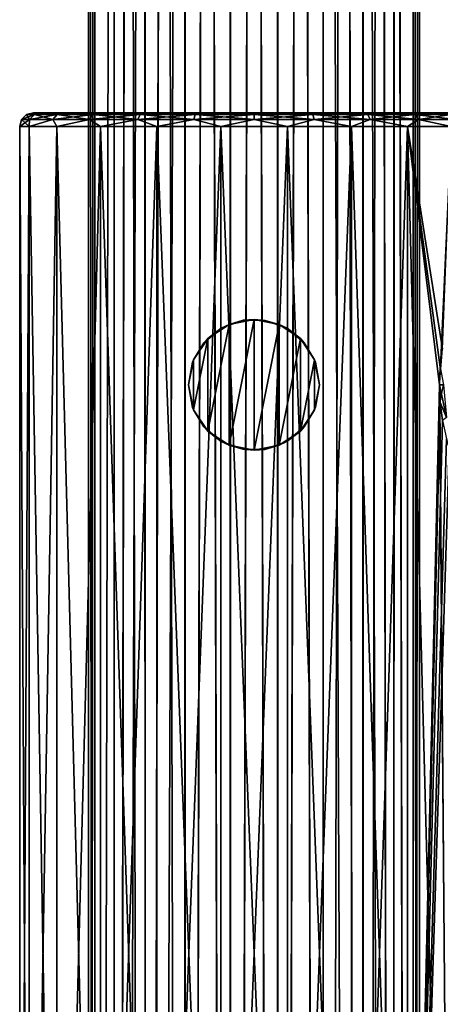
# Model space of a CAD drawing. Header units: millimetres. Extents: x -150 to 150, y -85 to 1149.
# Tile 37 of 256: x -17 to 14, y 376 to 448. Entities that reach past the tile are written whole.
import ezdxf

# ---------------------------------------------------------------- set-up
doc = ezdxf.new("R2010")
doc.units = ezdxf.units.MM
doc.header["$LTSCALE"] = 21.359881
for name, color, linetype in [('3', 7, 'CONTINUOUS'), ('36', 7, 'CONTINUOUS'), ('37', 7, 'CONTINUOUS'), ('38', 7, 'CONTINUOUS'), ('39', 7, 'CONTINUOUS'), ('4', 7, 'CONTINUOUS'), ('43', 7, 'CONTINUOUS'), ('44', 7, 'CONTINUOUS'), ('45', 7, 'CONTINUOUS'), ('46', 7, 'CONTINUOUS'), ('47', 7, 'CONTINUOUS'), ('50', 7, 'CONTINUOUS'), ('51', 7, 'CONTINUOUS'), ('52', 7, 'CONTINUOUS')]:
    doc.layers.add(name, color=color, linetype=linetype)

msp = doc.modelspace()

# ---------------------------------------------------------------- linework, layer by layer
at = {"layer": '3', "color": 7, "linetype": 'CONTINUOUS', "true_color": 0xaaaaaa}
for points in [[(-12, 648.5), (-11.548, 648.499, -3.263), (-12, -11), (-12, 648.5)], [(-12, -11), (-11.548, 648.499, -3.263), (-11.514, -11, -3.381), (-12, -11)], [(-11.548, 648.499, -3.263), (-10.166, 648.5, -6.376), (-11.514, -11, -3.381), (-11.548, 648.499, -3.263)], [(-11.514, -11, -3.381), (-10.166, 648.5, -6.376), (-10.095, -11, -6.488), (-11.514, -11, -3.381)], [(-10.166, 648.5, -6.376), (-9.14, 648.5, -7.775), (-10.095, -11, -6.488), (-10.166, 648.5, -6.376)], [(-9.14, 648.5, -7.775), (-7.92, 648.5, -9.015), (-10.095, -11, -6.488), (-9.14, 648.5, -7.775)], [(-10.095, -11, -6.488), (-7.92, 648.5, -9.015), (-7.858, -11, -9.069), (-10.095, -11, -6.488)], [(-7.92, 648.5, -9.015), (-6.533, 648.5, -10.066), (-7.858, -11, -9.069), (-7.92, 648.5, -9.015)], [(-6.533, 648.5, -10.066), (-5.013, 648.5, -10.903), (-7.858, -11, -9.069), (-6.533, 648.5, -10.066)], [(-7.858, -11, -9.069), (-5.013, 648.5, -10.903), (-4.985, -11, -10.916), (-7.858, -11, -9.069)], [(-5.013, 648.5, -10.903), (-3.394, 648.5, -11.51), (-4.985, -11, -10.916), (-5.013, 648.5, -10.903)], [(-4.985, -11, -10.916), (-3.394, 648.5, -11.51), (-1.708, -11, -11.878), (-4.985, -11, -10.916)], [(-3.394, 648.5, -11.51), (-1.706, 648.5, -11.878), (-1.708, -11, -11.878), (-3.394, 648.5, -11.51)], [(-1.706, 648.5, -11.878), (0.015, 648.5, -12), (-1.708, -11, -11.878), (-1.706, 648.5, -11.878)], [(-1.708, -11, -11.878), (0.015, 648.5, -12), (1.708, -11, -11.878), (-1.708, -11, -11.878)], [(0.015, 648.5, -12), (1.736, 648.5, -11.874), (1.708, -11, -11.878), (0.015, 648.5, -12)], [(1.736, 648.5, -11.874), (3.423, 648.5, -11.501), (1.708, -11, -11.878), (1.736, 648.5, -11.874)], [(1.708, -11, -11.878), (3.423, 648.5, -11.501), (4.985, -11, -10.916), (1.708, -11, -11.878)], [(3.423, 648.5, -11.501), (5.042, 648.5, -10.889), (4.985, -11, -10.916), (3.423, 648.5, -11.501)], [(5.042, 648.5, -10.889), (6.56, 648.5, -10.048), (4.985, -11, -10.916), (5.042, 648.5, -10.889)], [(4.985, -11, -10.916), (6.56, 648.5, -10.048), (7.858, -11, -9.069), (4.985, -11, -10.916)], [(6.56, 648.5, -10.048), (7.945, 648.5, -8.993), (7.858, -11, -9.069), (6.56, 648.5, -10.048)], [(7.945, 648.5, -8.993), (9.161, 648.5, -7.751), (7.858, -11, -9.069), (7.945, 648.5, -8.993)], [(7.858, -11, -9.069), (9.161, 648.5, -7.751), (10.095, -11, -6.488), (7.858, -11, -9.069)], [(9.161, 648.5, -7.751), (10.182, 648.5, -6.35), (10.095, -11, -6.488), (9.161, 648.5, -7.751)], [(10.095, -11, -6.488), (10.182, 648.5, -6.35), (11.514, -11, -3.381), (10.095, -11, -6.488)], [(10.182, 648.5, -6.35), (11.553, 648.499, -3.245), (11.514, -11, -3.381), (10.182, 648.5, -6.35)], [(11.553, 648.499, -3.245), (12, 648.5), (11.514, -11, -3.381), (11.553, 648.499, -3.245)], [(11.514, -11, -3.381), (12, 648.5), (12, -11), (11.514, -11, -3.381)]]:
    msp.add_3dface(points, dxfattribs=at)
at = {"layer": '36', "color": 7, "linetype": 'CONTINUOUS', "true_color": 0x323232}
for points in [[(-12.473, 441, 3.662), (13, 441), (-13, 441), (-12.473, 441, 3.662)], [(-13, 441), (13, 441), (12.473, 441, -3.662), (-13, 441)], [(-12.473, 441, -3.662), (-13, 441), (12.473, 441, -3.662), (-12.473, 441, -3.662)], [(12.473, 441, 3.662), (13, 441), (-12.473, 441, 3.662), (12.473, 441, 3.662)], [(-10.936, 441, 7.029), (12.473, 441, 3.662), (-12.473, 441, 3.662), (-10.936, 441, 7.029)], [(-10.936, 441, -7.029), (-12.473, 441, -3.662), (10.936, 441, -7.029), (-10.936, 441, -7.029)], [(10.936, 441, -7.029), (-12.473, 441, -3.662), (12.473, 441, -3.662), (10.936, 441, -7.029)], [(10.936, 441, 7.029), (12.473, 441, 3.662), (-10.936, 441, 7.029), (10.936, 441, 7.029)], [(-8.514, 441, 9.824), (10.936, 441, 7.029), (-10.936, 441, 7.029), (-8.514, 441, 9.824)], [(-8.514, 441, -9.824), (-10.936, 441, -7.029), (8.514, 441, -9.824), (-8.514, 441, -9.824)], [(8.514, 441, -9.824), (-10.936, 441, -7.029), (10.936, 441, -7.029), (8.514, 441, -9.824)], [(8.514, 441, 9.824), (10.936, 441, 7.029), (-8.514, 441, 9.824), (8.514, 441, 9.824)], [(-5.399, 441, 11.826), (8.514, 441, 9.824), (-8.514, 441, 9.824), (-5.399, 441, 11.826)], [(-5.399, 441, -11.826), (-8.514, 441, -9.824), (5.399, 441, -11.826), (-5.399, 441, -11.826)], [(5.399, 441, -11.826), (-8.514, 441, -9.824), (8.514, 441, -9.824), (5.399, 441, -11.826)], [(5.399, 441, 11.826), (8.514, 441, 9.824), (-5.399, 441, 11.826), (5.399, 441, 11.826)], [(-1.852, 441, 12.867), (5.399, 441, 11.826), (-5.399, 441, 11.826), (-1.852, 441, 12.867)], [(-1.852, 441, -12.867), (-5.399, 441, -11.826), (1.852, 441, -12.867), (-1.852, 441, -12.867)], [(1.852, 441, -12.867), (-5.399, 441, -11.826), (5.399, 441, -11.826), (1.852, 441, -12.867)], [(1.852, 441, 12.867), (5.399, 441, 11.826), (-1.852, 441, 12.867), (1.852, 441, 12.867)]]:
    msp.add_3dface(points, dxfattribs=at)
at = {"layer": '37', "color": 7, "linetype": 'CONTINUOUS', "true_color": 0x323232}
for points in [[(-1.818, 425.638, -16.75), (0, 426, -16.75), (-1.818, 416.862, -16.75), (-1.818, 425.638, -16.75)], [(-1.818, 416.862, -16.75), (0, 426, -16.75), (0, 416.5, -16.75), (-1.818, 416.862, -16.75)], [(0, 426, -16.75), (1.818, 425.638, -16.75), (0, 416.5, -16.75), (0, 426, -16.75)], [(-3.359, 424.609, -16.75), (-1.818, 425.638, -16.75), (-3.359, 417.891, -16.75), (-3.359, 424.609, -16.75)], [(-3.359, 417.891, -16.75), (-1.818, 425.638, -16.75), (-1.818, 416.862, -16.75), (-3.359, 417.891, -16.75)], [(0, 416.5, -16.75), (1.818, 425.638, -16.75), (1.818, 416.862, -16.75), (0, 416.5, -16.75)], [(1.818, 425.638, -16.75), (3.359, 424.609, -16.75), (1.818, 416.862, -16.75), (1.818, 425.638, -16.75)], [(-4.388, 423.068, -16.75), (-3.359, 424.609, -16.75), (-4.388, 419.432, -16.75), (-4.388, 423.068, -16.75)], [(-4.388, 419.432, -16.75), (-3.359, 424.609, -16.75), (-3.359, 417.891, -16.75), (-4.388, 419.432, -16.75)], [(1.818, 416.862, -16.75), (3.359, 424.609, -16.75), (3.359, 417.891, -16.75), (1.818, 416.862, -16.75)], [(3.359, 424.609, -16.75), (4.388, 423.068, -16.75), (3.359, 417.891, -16.75), (3.359, 424.609, -16.75)], [(-4.75, 421.25, -16.75), (-4.388, 423.068, -16.75), (-4.388, 419.432, -16.75), (-4.75, 421.25, -16.75)], [(3.359, 417.891, -16.75), (4.388, 423.068, -16.75), (4.388, 419.432, -16.75), (3.359, 417.891, -16.75)], [(4.388, 423.068, -16.75), (4.75, 421.25, -16.75), (4.388, 419.432, -16.75), (4.388, 423.068, -16.75)]]:
    msp.add_3dface(points, dxfattribs=at)
at = {"layer": '38', "color": 7, "linetype": 'CONTINUOUS', "true_color": 0x323232}
for points in [[(-0.796, 425.933, -12.45), (-1.818, 425.638, -16.75), (-2.385, 425.358, -12.243), (-0.796, 425.933, -12.45)], [(0, 426, -16.75), (-1.818, 425.638, -16.75), (-0.796, 425.933, -12.45), (0, 426, -16.75)], [(0.816, 425.929, -12.448), (0, 426, -16.75), (-0.796, 425.933, -12.45), (0.816, 425.929, -12.448)], [(1.818, 425.638, -16.75), (0, 426, -16.75), (0.816, 425.929, -12.448), (1.818, 425.638, -16.75)], [(2.395, 425.352, -12.242), (1.818, 425.638, -16.75), (0.816, 425.929, -12.448), (2.395, 425.352, -12.242)], [(-2.385, 425.358, -12.243), (-3.359, 424.609, -16.75), (-3.637, 424.305, -11.93), (-2.385, 425.358, -12.243)], [(-1.818, 425.638, -16.75), (-3.359, 424.609, -16.75), (-2.385, 425.358, -12.243), (-1.818, 425.638, -16.75)], [(3.359, 424.609, -16.75), (1.818, 425.638, -16.75), (2.395, 425.352, -12.242), (3.359, 424.609, -16.75)], [(3.638, 424.305, -11.93), (3.359, 424.609, -16.75), (2.395, 425.352, -12.242), (3.638, 424.305, -11.93)], [(-3.359, 424.609, -16.75), (-4.388, 423.068, -16.75), (-3.637, 424.305, -11.93), (-3.359, 424.609, -16.75)], [(4.388, 423.068, -16.75), (3.359, 424.609, -16.75), (3.638, 424.305, -11.93), (4.388, 423.068, -16.75)], [(-3.637, 424.305, -11.93), (-4.388, 423.068, -16.75), (-4.459, 422.886, -11.646), (-3.637, 424.305, -11.93)], [(4.459, 422.888, -11.646), (4.388, 423.068, -16.75), (3.638, 424.305, -11.93), (4.459, 422.888, -11.646)], [(-4.388, 423.068, -16.75), (-4.75, 421.25, -16.75), (-4.459, 422.886, -11.646), (-4.388, 423.068, -16.75)], [(4.75, 421.25, -16.75), (4.388, 423.068, -16.75), (4.75, 421.25, -12.903), (4.75, 421.25, -16.75)], [(4.75, 421.25, -12.903), (4.388, 423.068, -16.75), (4.75, 421.25, -11.527), (4.75, 421.25, -12.903)], [(4.75, 421.25, -11.527), (4.388, 423.068, -16.75), (4.459, 422.888, -11.646), (4.75, 421.25, -11.527)], [(-4.459, 422.886, -11.646), (-4.75, 421.25, -16.75), (-4.75, 421.25, -12.903), (-4.459, 422.886, -11.646)], [(-4.75, 421.25, -11.527), (-4.459, 422.886, -11.646), (-4.75, 421.25, -12.903), (-4.75, 421.25, -11.527)]]:
    msp.add_3dface(points, dxfattribs=at)
at = {"layer": '39', "color": 7, "linetype": 'CONTINUOUS', "true_color": 0x323232}
for points in [[(-4.75, 421.25, -16.75), (-4.388, 419.432, -16.75), (-4.75, 421.25, -12.903), (-4.75, 421.25, -16.75)], [(-4.75, 421.25, -12.903), (-4.388, 419.432, -16.75), (-4.459, 419.614, -13.007), (-4.75, 421.25, -12.903)], [(4.388, 419.432, -16.75), (4.75, 421.25, -16.75), (4.46, 419.616, -13.007), (4.388, 419.432, -16.75)], [(4.75, 421.25, -16.75), (4.75, 421.25, -12.903), (4.46, 419.616, -13.007), (4.75, 421.25, -16.75)], [(-4.459, 419.614, -13.007), (-4.388, 419.432, -16.75), (-3.639, 418.197, -13.26), (-4.459, 419.614, -13.007)], [(3.635, 418.193, -13.261), (4.388, 419.432, -16.75), (4.46, 419.616, -13.007), (3.635, 418.193, -13.261)], [(-4.388, 419.432, -16.75), (-3.359, 417.891, -16.75), (-3.639, 418.197, -13.26), (-4.388, 419.432, -16.75)], [(3.359, 417.891, -16.75), (4.388, 419.432, -16.75), (3.635, 418.193, -13.261), (3.359, 417.891, -16.75)], [(-3.639, 418.197, -13.26), (-3.359, 417.891, -16.75), (-2.396, 417.148, -13.539), (-3.639, 418.197, -13.26)], [(2.379, 417.138, -13.542), (3.359, 417.891, -16.75), (3.635, 418.193, -13.261), (2.379, 417.138, -13.542)], [(-3.359, 417.891, -16.75), (-1.818, 416.862, -16.75), (-2.396, 417.148, -13.539), (-3.359, 417.891, -16.75)], [(1.818, 416.862, -16.75), (3.359, 417.891, -16.75), (2.379, 417.138, -13.542), (1.818, 416.862, -16.75)], [(-2.396, 417.148, -13.539), (-1.818, 416.862, -16.75), (-0.818, 416.571, -13.726), (-2.396, 417.148, -13.539)], [(-1.818, 416.862, -16.75), (0, 416.5, -16.75), (-0.818, 416.571, -13.726), (-1.818, 416.862, -16.75)], [(0, 416.5, -16.75), (1.818, 416.862, -16.75), (0.787, 416.566, -13.728), (0, 416.5, -16.75)], [(0.787, 416.566, -13.728), (1.818, 416.862, -16.75), (2.379, 417.138, -13.542), (0.787, 416.566, -13.728)], [(-0.818, 416.571, -13.726), (0, 416.5, -16.75), (0.787, 416.566, -13.728), (-0.818, 416.571, -13.726)]]:
    msp.add_3dface(points, dxfattribs=at)
at = {"layer": '4', "color": 7, "linetype": 'CONTINUOUS', "true_color": 0xaaaaaa}
for points in [[(-12, 648.5), (-12, -11), (-11.514, -11, 3.381), (-12, 648.5)], [(-11.553, 648.499, 3.245), (-12, 648.5), (-11.514, -11, 3.381), (-11.553, 648.499, 3.245)], [(-10.182, 648.5, 6.35), (-11.553, 648.499, 3.245), (-11.514, -11, 3.381), (-10.182, 648.5, 6.35)], [(-10.095, -11, 6.488), (-10.182, 648.5, 6.35), (-11.514, -11, 3.381), (-10.095, -11, 6.488)], [(-9.161, 648.5, 7.751), (-10.182, 648.5, 6.35), (-10.095, -11, 6.488), (-9.161, 648.5, 7.751)], [(-7.858, -11, 9.069), (-9.161, 648.5, 7.751), (-10.095, -11, 6.488), (-7.858, -11, 9.069)], [(-7.945, 648.5, 8.993), (-9.161, 648.5, 7.751), (-7.858, -11, 9.069), (-7.945, 648.5, 8.993)], [(-6.56, 648.5, 10.048), (-7.945, 648.5, 8.993), (-7.858, -11, 9.069), (-6.56, 648.5, 10.048)], [(-4.985, -11, 10.916), (-6.56, 648.5, 10.048), (-7.858, -11, 9.069), (-4.985, -11, 10.916)], [(-5.042, 648.5, 10.889), (-6.56, 648.5, 10.048), (-4.985, -11, 10.916), (-5.042, 648.5, 10.889)], [(-3.423, 648.5, 11.501), (-5.042, 648.5, 10.889), (-4.985, -11, 10.916), (-3.423, 648.5, 11.501)], [(-1.708, -11, 11.878), (-3.423, 648.5, 11.501), (-4.985, -11, 10.916), (-1.708, -11, 11.878)], [(-1.736, 648.5, 11.874), (-3.423, 648.5, 11.501), (-1.708, -11, 11.878), (-1.736, 648.5, 11.874)], [(-0.015, 648.5, 12), (-1.736, 648.5, 11.874), (-1.708, -11, 11.878), (-0.015, 648.5, 12)], [(1.708, -11, 11.878), (-0.015, 648.5, 12), (-1.708, -11, 11.878), (1.708, -11, 11.878)], [(1.706, 648.5, 11.878), (-0.015, 648.5, 12), (1.708, -11, 11.878), (1.706, 648.5, 11.878)], [(3.394, 648.5, 11.51), (1.706, 648.5, 11.878), (1.708, -11, 11.878), (3.394, 648.5, 11.51)], [(4.985, -11, 10.916), (3.394, 648.5, 11.51), (1.708, -11, 11.878), (4.985, -11, 10.916)], [(5.013, 648.5, 10.903), (3.394, 648.5, 11.51), (4.985, -11, 10.916), (5.013, 648.5, 10.903)], [(7.858, -11, 9.069), (5.013, 648.5, 10.903), (4.985, -11, 10.916), (7.858, -11, 9.069)], [(6.533, 648.5, 10.066), (5.013, 648.5, 10.903), (7.858, -11, 9.069), (6.533, 648.5, 10.066)], [(7.92, 648.5, 9.015), (6.533, 648.5, 10.066), (7.858, -11, 9.069), (7.92, 648.5, 9.015)], [(10.095, -11, 6.488), (7.92, 648.5, 9.015), (7.858, -11, 9.069), (10.095, -11, 6.488)], [(9.14, 648.5, 7.775), (7.92, 648.5, 9.015), (10.095, -11, 6.488), (9.14, 648.5, 7.775)], [(10.166, 648.5, 6.376), (9.14, 648.5, 7.775), (10.095, -11, 6.488), (10.166, 648.5, 6.376)], [(11.514, -11, 3.381), (10.166, 648.5, 6.376), (10.095, -11, 6.488), (11.514, -11, 3.381)], [(11.548, 648.499, 3.263), (10.166, 648.5, 6.376), (11.514, -11, 3.381), (11.548, 648.499, 3.263)], [(12, -11), (11.548, 648.499, 3.263), (11.514, -11, 3.381), (12, -11)], [(12, -11), (12, 648.5), (11.548, 648.499, 3.263), (12, -11)]]:
    msp.add_3dface(points, dxfattribs=at)
at = {"layer": '43', "color": 7, "linetype": 'CONTINUOUS', "true_color": 0xaaaaaa}
for points in [[(-15.351, 441, -4.508), (-16, 441), (15.351, 441, -4.508), (-15.351, 441, -4.508)], [(15.351, 441, -4.508), (-16, 441), (16, 441), (15.351, 441, -4.508)], [(16, 441), (-16, 441), (-15.351, 441, 4.508), (16, 441)], [(-13.461, 441, -8.649), (-15.351, 441, -4.508), (15.351, 441, -4.508), (-13.461, 441, -8.649)], [(15.351, 441, 4.508), (16, 441), (-15.351, 441, 4.508), (15.351, 441, 4.508)], [(13.461, 441, 8.649), (15.351, 441, 4.508), (-15.351, 441, 4.508), (13.461, 441, 8.649)], [(-13.461, 441, 8.649), (13.461, 441, 8.649), (-15.351, 441, 4.508), (-13.461, 441, 8.649)], [(-10.477, 441, -12.092), (-13.461, 441, -8.649), (13.461, 441, -8.649), (-10.477, 441, -12.092)], [(13.461, 441, -8.649), (-13.461, 441, -8.649), (15.351, 441, -4.508), (13.461, 441, -8.649)], [(10.477, 441, 12.092), (13.461, 441, 8.649), (-13.461, 441, 8.649), (10.477, 441, 12.092)], [(-10.477, 441, 12.093), (10.477, 441, 12.092), (-13.461, 441, 8.649), (-10.477, 441, 12.093)], [(-6.646, 441, -14.554), (-10.477, 441, -12.092), (10.477, 441, -12.093), (-6.646, 441, -14.554)], [(10.477, 441, -12.093), (-10.477, 441, -12.092), (13.461, 441, -8.649), (10.477, 441, -12.093)], [(6.646, 441, 14.554), (10.477, 441, 12.092), (-10.477, 441, 12.093), (6.646, 441, 14.554)], [(-6.646, 441, 14.554), (6.646, 441, 14.554), (-10.477, 441, 12.093), (-6.646, 441, 14.554)], [(-2.278, 441, -15.837), (-6.646, 441, -14.554), (2.278, 441, -15.837), (-2.278, 441, -15.837)], [(2.278, 441, -15.837), (-6.646, 441, -14.554), (6.646, 441, -14.554), (2.278, 441, -15.837)], [(6.646, 441, -14.554), (-6.646, 441, -14.554), (10.477, 441, -12.093), (6.646, 441, -14.554)], [(-2.278, 441, 15.837), (6.646, 441, 14.554), (-6.646, 441, 14.554), (-2.278, 441, 15.837)], [(2.278, 441, 15.837), (6.646, 441, 14.554), (-2.278, 441, 15.837), (2.278, 441, 15.837)]]:
    msp.add_3dface(points, dxfattribs=at)
at = {"layer": '44', "color": 7, "linetype": 'CONTINUOUS', "true_color": 0xaaaaaa}
for points in [[(-17, 320), (-16.311, 320, 4.789), (-17, 440), (-17, 320)], [(-17, 440), (-16.311, 320, 4.789), (-16.311, 440, 4.789), (-17, 440)], [(-16.311, 320, 4.789), (-14.301, 320, 9.191), (-16.311, 440, 4.789), (-16.311, 320, 4.789)], [(-16.311, 440, 4.789), (-14.301, 320, 9.191), (-14.301, 440, 9.191), (-16.311, 440, 4.789)], [(-14.301, 320, 9.191), (-11.133, 320, 12.848), (-14.301, 440, 9.191), (-14.301, 320, 9.191)], [(-14.301, 440, 9.191), (-11.133, 320, 12.848), (-11.133, 440, 12.848), (-14.301, 440, 9.191)], [(-11.133, 320, 12.848), (-7.062, 320, 15.464), (-11.133, 440, 12.848), (-11.133, 320, 12.848)], [(-11.133, 440, 12.848), (-7.062, 320, 15.464), (-7.062, 440, 15.464), (-11.133, 440, 12.848)], [(-7.062, 320, 15.464), (-2.419, 320, 16.827), (-7.062, 440, 15.464), (-7.062, 320, 15.464)], [(-7.062, 440, 15.464), (-2.419, 320, 16.827), (-2.419, 440, 16.827), (-7.062, 440, 15.464)], [(-2.419, 320, 16.827), (2.419, 320, 16.827), (-2.419, 440, 16.827), (-2.419, 320, 16.827)], [(-2.419, 440, 16.827), (2.419, 320, 16.827), (2.419, 440, 16.827), (-2.419, 440, 16.827)], [(2.419, 320, 16.827), (7.062, 320, 15.464), (2.419, 440, 16.827), (2.419, 320, 16.827)], [(2.419, 440, 16.827), (7.062, 320, 15.464), (7.062, 440, 15.464), (2.419, 440, 16.827)], [(7.062, 320, 15.464), (11.133, 320, 12.848), (7.062, 440, 15.464), (7.062, 320, 15.464)], [(7.062, 440, 15.464), (11.133, 320, 12.848), (11.133, 440, 12.848), (7.062, 440, 15.464)], [(11.133, 320, 12.848), (14.301, 320, 9.191), (11.133, 440, 12.848), (11.133, 320, 12.848)], [(11.133, 440, 12.848), (14.301, 320, 9.191), (13.456, 421.25, 10.389), (11.133, 440, 12.848)], [(14.301, 440, 9.191), (11.133, 440, 12.848), (13.676, 423.839, 10.097), (14.301, 440, 9.191)], [(13.676, 423.839, 10.097), (11.133, 440, 12.848), (13.456, 421.25, 10.389), (13.676, 423.839, 10.097)], [(13.456, 421.25, 10.389), (14.301, 320, 9.191), (13.509, 419.973, 10.32), (13.456, 421.25, 10.389)]]:
    msp.add_3dface(points, dxfattribs=at)
at = {"layer": '45', "color": 7, "linetype": 'CONTINUOUS', "true_color": 0xaaaaaa}
for points in [[(-17, 320), (-17, 440), (-16.311, 440, -4.789), (-17, 320)], [(-17, 320), (-16.311, 440, -4.789), (-16.311, 320, -4.789), (-17, 320)], [(-16.311, 440, -4.789), (-14.301, 440, -9.191), (-16.311, 320, -4.789), (-16.311, 440, -4.789)], [(-16.311, 320, -4.789), (-14.301, 440, -9.191), (-14.301, 320, -9.191), (-16.311, 320, -4.789)], [(-14.301, 440, -9.191), (-11.133, 440, -12.848), (-14.301, 320, -9.191), (-14.301, 440, -9.191)], [(-14.301, 320, -9.191), (-11.133, 440, -12.848), (-11.133, 320, -12.848), (-14.301, 320, -9.191)], [(-11.133, 440, -12.848), (-7.062, 440, -15.464), (-11.133, 320, -12.848), (-11.133, 440, -12.848)], [(-11.133, 320, -12.848), (-7.062, 440, -15.464), (-7.062, 320, -15.464), (-11.133, 320, -12.848)], [(-7.062, 440, -15.464), (-2.419, 440, -16.827), (-7.062, 320, -15.464), (-7.062, 440, -15.464)], [(-7.062, 320, -15.464), (-2.419, 440, -16.827), (-2.419, 320, -16.827), (-7.062, 320, -15.464)], [(-2.419, 440, -16.827), (2.419, 440, -16.827), (-2.419, 320, -16.827), (-2.419, 440, -16.827)], [(-2.419, 320, -16.827), (2.419, 440, -16.827), (2.419, 320, -16.827), (-2.419, 320, -16.827)], [(2.419, 440, -16.827), (7.062, 440, -15.464), (2.419, 320, -16.827), (2.419, 440, -16.827)], [(2.419, 320, -16.827), (7.062, 440, -15.464), (7.062, 320, -15.464), (2.419, 320, -16.827)], [(7.062, 440, -15.464), (11.133, 440, -12.848), (7.062, 320, -15.464), (7.062, 440, -15.464)], [(7.062, 320, -15.464), (11.133, 440, -12.848), (11.133, 320, -12.848), (7.062, 320, -15.464)], [(11.133, 440, -12.848), (14.301, 440, -9.191), (13.509, 422.527, -10.32), (11.133, 440, -12.848)], [(11.133, 320, -12.848), (11.133, 440, -12.848), (13.456, 421.25, -10.389), (11.133, 320, -12.848)], [(13.456, 421.25, -10.389), (11.133, 440, -12.848), (13.509, 422.527, -10.32), (13.456, 421.25, -10.389)], [(13.509, 419.974, -10.32), (11.133, 320, -12.848), (13.456, 421.25, -10.389), (13.509, 419.974, -10.32)], [(13.676, 418.661, -10.097), (11.133, 320, -12.848), (13.509, 419.974, -10.32), (13.676, 418.661, -10.097)], [(13.96, 417.32, -9.702), (11.133, 320, -12.848), (13.676, 418.661, -10.097), (13.96, 417.32, -9.702)], [(14.158, 416.588, -9.41), (11.133, 320, -12.848), (13.96, 417.32, -9.702), (14.158, 416.588, -9.41)], [(14.301, 320, -9.191), (11.133, 320, -12.848), (14.158, 416.588, -9.41), (14.301, 320, -9.191)]]:
    msp.add_3dface(points, dxfattribs=at)
at = {"layer": '46', "color": 7, "linetype": 'CONTINUOUS', "true_color": 0xaaaaaa}
for points in [[(-16, 441), (-15.351, 441, -4.508), (-16.5, 440.866), (-16, 441)], [(-16.5, 440.866), (-15.351, 441, -4.508), (-15.937, 440.866, -4.27), (-16.5, 440.866)], [(-15.937, 440.866, -4.27), (-15.351, 441, -4.508), (-14.289, 440.866, -8.25), (-15.937, 440.866, -4.27)], [(-15.351, 441, -4.508), (-13.461, 441, -8.649), (-14.289, 440.866, -8.25), (-15.351, 441, -4.508)], [(-14.289, 440.866, -8.25), (-13.461, 441, -8.649), (-11.667, 440.866, -11.667), (-14.289, 440.866, -8.25)], [(-13.461, 441, -8.649), (-10.477, 441, -12.092), (-11.667, 440.866, -11.667), (-13.461, 441, -8.649)], [(-11.667, 440.866, -11.667), (-10.477, 441, -12.092), (-8.25, 440.866, -14.289), (-11.667, 440.866, -11.667)], [(-10.477, 441, -12.092), (-6.646, 441, -14.554), (-8.25, 440.866, -14.289), (-10.477, 441, -12.092)], [(-8.25, 440.866, -14.289), (-6.646, 441, -14.554), (-4.27, 440.866, -15.937), (-8.25, 440.866, -14.289)], [(-6.646, 441, -14.554), (-2.278, 441, -15.837), (-4.27, 440.866, -15.937), (-6.646, 441, -14.554)], [(-4.27, 440.866, -15.937), (-2.278, 441, -15.837), (0, 440.866, -16.5), (-4.27, 440.866, -15.937)], [(-2.278, 441, -15.837), (2.278, 441, -15.837), (0, 440.866, -16.5), (-2.278, 441, -15.837)], [(0, 440.866, -16.5), (2.278, 441, -15.837), (4.27, 440.866, -15.937), (0, 440.866, -16.5)], [(2.278, 441, -15.837), (6.646, 441, -14.554), (4.27, 440.866, -15.937), (2.278, 441, -15.837)], [(4.27, 440.866, -15.937), (6.646, 441, -14.554), (8.25, 440.866, -14.289), (4.27, 440.866, -15.937)], [(6.646, 441, -14.554), (10.477, 441, -12.093), (8.25, 440.866, -14.289), (6.646, 441, -14.554)], [(8.25, 440.866, -14.289), (10.477, 441, -12.093), (11.667, 440.866, -11.667), (8.25, 440.866, -14.289)], [(10.477, 441, -12.093), (13.461, 441, -8.649), (11.667, 440.866, -11.667), (10.477, 441, -12.093)], [(11.667, 440.866, -11.667), (13.461, 441, -8.649), (14.289, 440.866, -8.25), (11.667, 440.866, -11.667)], [(13.461, 441, -8.649), (15.351, 441, -4.508), (14.289, 440.866, -8.25), (13.461, 441, -8.649)], [(-16.311, 440, -4.789), (-17, 440), (-16.291, 440.5, -4.365), (-16.311, 440, -4.789)], [(-17, 440), (-16.866, 440.5), (-16.291, 440.5, -4.365), (-17, 440)], [(-16.5, 440.866), (-15.937, 440.866, -4.27), (-16.866, 440.5), (-16.5, 440.866)], [(-16.866, 440.5), (-15.937, 440.866, -4.27), (-16.291, 440.5, -4.365), (-16.866, 440.5)], [(-14.301, 440, -9.191), (-16.311, 440, -4.789), (-14.606, 440.5, -8.433), (-14.301, 440, -9.191)], [(-16.311, 440, -4.789), (-16.291, 440.5, -4.365), (-14.606, 440.5, -8.433), (-16.311, 440, -4.789)], [(-15.937, 440.866, -4.27), (-14.289, 440.866, -8.25), (-16.291, 440.5, -4.365), (-15.937, 440.866, -4.27)], [(-16.291, 440.5, -4.365), (-14.289, 440.866, -8.25), (-14.606, 440.5, -8.433), (-16.291, 440.5, -4.365)], [(-14.289, 440.866, -8.25), (-11.667, 440.866, -11.667), (-14.606, 440.5, -8.433), (-14.289, 440.866, -8.25)], [(-14.606, 440.5, -8.433), (-11.667, 440.866, -11.667), (-11.926, 440.5, -11.926), (-14.606, 440.5, -8.433)], [(-14.301, 440, -9.191), (-14.606, 440.5, -8.433), (-11.926, 440.5, -11.926), (-14.301, 440, -9.191)], [(-11.133, 440, -12.848), (-14.301, 440, -9.191), (-11.926, 440.5, -11.926), (-11.133, 440, -12.848)], [(-11.667, 440.866, -11.667), (-8.25, 440.866, -14.289), (-11.926, 440.5, -11.926), (-11.667, 440.866, -11.667)], [(-11.926, 440.5, -11.926), (-8.25, 440.866, -14.289), (-8.433, 440.5, -14.606), (-11.926, 440.5, -11.926)], [(-11.133, 440, -12.848), (-11.926, 440.5, -11.926), (-8.433, 440.5, -14.606), (-11.133, 440, -12.848)], [(-7.062, 440, -15.464), (-11.133, 440, -12.848), (-8.433, 440.5, -14.606), (-7.062, 440, -15.464)], [(-8.25, 440.866, -14.289), (-4.27, 440.866, -15.937), (-8.433, 440.5, -14.606), (-8.25, 440.866, -14.289)], [(-8.433, 440.5, -14.606), (-4.27, 440.866, -15.937), (-4.365, 440.5, -16.291), (-8.433, 440.5, -14.606)], [(-7.062, 440, -15.464), (-8.433, 440.5, -14.606), (-4.365, 440.5, -16.291), (-7.062, 440, -15.464)], [(-2.419, 440, -16.827), (-7.062, 440, -15.464), (-4.365, 440.5, -16.291), (-2.419, 440, -16.827)], [(-4.27, 440.866, -15.937), (0, 440.866, -16.5), (-4.365, 440.5, -16.291), (-4.27, 440.866, -15.937)], [(-4.365, 440.5, -16.291), (0, 440.866, -16.5), (0, 440.5, -16.866), (-4.365, 440.5, -16.291)], [(-2.419, 440, -16.827), (-4.365, 440.5, -16.291), (0, 440.5, -16.866), (-2.419, 440, -16.827)], [(2.419, 440, -16.827), (-2.419, 440, -16.827), (0, 440.5, -16.866), (2.419, 440, -16.827)], [(0, 440.866, -16.5), (4.27, 440.866, -15.937), (0, 440.5, -16.866), (0, 440.866, -16.5)], [(0, 440.5, -16.866), (4.27, 440.866, -15.937), (4.365, 440.5, -16.291), (0, 440.5, -16.866)], [(2.419, 440, -16.827), (0, 440.5, -16.866), (4.365, 440.5, -16.291), (2.419, 440, -16.827)], [(7.062, 440, -15.464), (2.419, 440, -16.827), (4.365, 440.5, -16.291), (7.062, 440, -15.464)], [(4.27, 440.866, -15.937), (8.25, 440.866, -14.289), (4.365, 440.5, -16.291), (4.27, 440.866, -15.937)], [(4.365, 440.5, -16.291), (8.25, 440.866, -14.289), (8.433, 440.5, -14.606), (4.365, 440.5, -16.291)], [(7.062, 440, -15.464), (4.365, 440.5, -16.291), (8.433, 440.5, -14.606), (7.062, 440, -15.464)], [(11.133, 440, -12.848), (7.062, 440, -15.464), (8.433, 440.5, -14.606), (11.133, 440, -12.848)], [(8.25, 440.866, -14.289), (11.667, 440.866, -11.667), (8.433, 440.5, -14.606), (8.25, 440.866, -14.289)], [(8.433, 440.5, -14.606), (11.667, 440.866, -11.667), (11.926, 440.5, -11.926), (8.433, 440.5, -14.606)], [(11.133, 440, -12.848), (8.433, 440.5, -14.606), (11.926, 440.5, -11.926), (11.133, 440, -12.848)], [(14.301, 440, -9.191), (11.133, 440, -12.848), (11.926, 440.5, -11.926), (14.301, 440, -9.191)], [(11.667, 440.866, -11.667), (14.289, 440.866, -8.25), (11.926, 440.5, -11.926), (11.667, 440.866, -11.667)], [(11.926, 440.5, -11.926), (14.289, 440.866, -8.25), (14.606, 440.5, -8.433), (11.926, 440.5, -11.926)], [(14.301, 440, -9.191), (11.926, 440.5, -11.926), (14.606, 440.5, -8.433), (14.301, 440, -9.191)]]:
    msp.add_3dface(points, dxfattribs=at)
at = {"layer": '47', "color": 7, "linetype": 'CONTINUOUS', "true_color": 0xaaaaaa}
for points in [[(-16, 441), (-16.5, 440.866), (-15.937, 440.866, 4.27), (-16, 441)], [(-15.351, 441, 4.508), (-16, 441), (-15.937, 440.866, 4.27), (-15.351, 441, 4.508)], [(-14.289, 440.866, 8.25), (-15.351, 441, 4.508), (-15.937, 440.866, 4.27), (-14.289, 440.866, 8.25)], [(-13.461, 441, 8.649), (-15.351, 441, 4.508), (-14.289, 440.866, 8.25), (-13.461, 441, 8.649)], [(-11.667, 440.866, 11.667), (-13.461, 441, 8.649), (-14.289, 440.866, 8.25), (-11.667, 440.866, 11.667)], [(-10.477, 441, 12.093), (-13.461, 441, 8.649), (-11.667, 440.866, 11.667), (-10.477, 441, 12.093)], [(-8.25, 440.866, 14.289), (-10.477, 441, 12.093), (-11.667, 440.866, 11.667), (-8.25, 440.866, 14.289)], [(-6.646, 441, 14.554), (-10.477, 441, 12.093), (-8.25, 440.866, 14.289), (-6.646, 441, 14.554)], [(-4.27, 440.866, 15.937), (-6.646, 441, 14.554), (-8.25, 440.866, 14.289), (-4.27, 440.866, 15.937)], [(-2.278, 441, 15.837), (-6.646, 441, 14.554), (-4.27, 440.866, 15.937), (-2.278, 441, 15.837)], [(0, 440.866, 16.5), (-2.278, 441, 15.837), (-4.27, 440.866, 15.937), (0, 440.866, 16.5)], [(2.278, 441, 15.837), (-2.278, 441, 15.837), (0, 440.866, 16.5), (2.278, 441, 15.837)], [(4.27, 440.866, 15.937), (2.278, 441, 15.837), (0, 440.866, 16.5), (4.27, 440.866, 15.937)], [(6.646, 441, 14.554), (2.278, 441, 15.837), (4.27, 440.866, 15.937), (6.646, 441, 14.554)], [(8.25, 440.866, 14.289), (6.646, 441, 14.554), (4.27, 440.866, 15.937), (8.25, 440.866, 14.289)], [(10.477, 441, 12.092), (6.646, 441, 14.554), (8.25, 440.866, 14.289), (10.477, 441, 12.092)], [(11.667, 440.866, 11.667), (10.477, 441, 12.092), (8.25, 440.866, 14.289), (11.667, 440.866, 11.667)], [(13.461, 441, 8.649), (10.477, 441, 12.092), (11.667, 440.866, 11.667), (13.461, 441, 8.649)], [(14.289, 440.866, 8.25), (13.461, 441, 8.649), (11.667, 440.866, 11.667), (14.289, 440.866, 8.25)], [(15.351, 441, 4.508), (13.461, 441, 8.649), (14.289, 440.866, 8.25), (15.351, 441, 4.508)], [(-17, 440), (-16.311, 440, 4.789), (-16.866, 440.5), (-17, 440)], [(-16.5, 440.866), (-16.866, 440.5), (-16.291, 440.5, 4.365), (-16.5, 440.866)], [(-16.866, 440.5), (-16.311, 440, 4.789), (-16.291, 440.5, 4.365), (-16.866, 440.5)], [(-15.937, 440.866, 4.27), (-16.5, 440.866), (-16.291, 440.5, 4.365), (-15.937, 440.866, 4.27)], [(-16.311, 440, 4.789), (-14.301, 440, 9.191), (-14.606, 440.5, 8.433), (-16.311, 440, 4.789)], [(-16.311, 440, 4.789), (-14.606, 440.5, 8.433), (-16.291, 440.5, 4.365), (-16.311, 440, 4.789)], [(-14.606, 440.5, 8.433), (-15.937, 440.866, 4.27), (-16.291, 440.5, 4.365), (-14.606, 440.5, 8.433)], [(-14.289, 440.866, 8.25), (-15.937, 440.866, 4.27), (-14.606, 440.5, 8.433), (-14.289, 440.866, 8.25)], [(-11.926, 440.5, 11.926), (-14.289, 440.866, 8.25), (-14.606, 440.5, 8.433), (-11.926, 440.5, 11.926)], [(-14.301, 440, 9.191), (-11.926, 440.5, 11.926), (-14.606, 440.5, 8.433), (-14.301, 440, 9.191)], [(-14.301, 440, 9.191), (-11.133, 440, 12.848), (-11.926, 440.5, 11.926), (-14.301, 440, 9.191)], [(-11.667, 440.866, 11.667), (-14.289, 440.866, 8.25), (-11.926, 440.5, 11.926), (-11.667, 440.866, 11.667)], [(-8.433, 440.5, 14.606), (-11.667, 440.866, 11.667), (-11.926, 440.5, 11.926), (-8.433, 440.5, 14.606)], [(-11.133, 440, 12.848), (-8.433, 440.5, 14.606), (-11.926, 440.5, 11.926), (-11.133, 440, 12.848)], [(-8.25, 440.866, 14.289), (-11.667, 440.866, 11.667), (-8.433, 440.5, 14.606), (-8.25, 440.866, 14.289)], [(-11.133, 440, 12.848), (-7.062, 440, 15.464), (-8.433, 440.5, 14.606), (-11.133, 440, 12.848)], [(-4.365, 440.5, 16.291), (-8.25, 440.866, 14.289), (-8.433, 440.5, 14.606), (-4.365, 440.5, 16.291)], [(-7.062, 440, 15.464), (-4.365, 440.5, 16.291), (-8.433, 440.5, 14.606), (-7.062, 440, 15.464)], [(-4.27, 440.866, 15.937), (-8.25, 440.866, 14.289), (-4.365, 440.5, 16.291), (-4.27, 440.866, 15.937)], [(-7.062, 440, 15.464), (-2.419, 440, 16.827), (-4.365, 440.5, 16.291), (-7.062, 440, 15.464)], [(0, 440.5, 16.866), (-4.27, 440.866, 15.937), (-4.365, 440.5, 16.291), (0, 440.5, 16.866)], [(-2.419, 440, 16.827), (0, 440.5, 16.866), (-4.365, 440.5, 16.291), (-2.419, 440, 16.827)], [(0, 440.866, 16.5), (-4.27, 440.866, 15.937), (0, 440.5, 16.866), (0, 440.866, 16.5)], [(-2.419, 440, 16.827), (2.419, 440, 16.827), (0, 440.5, 16.866), (-2.419, 440, 16.827)], [(4.27, 440.866, 15.937), (0, 440.866, 16.5), (4.365, 440.5, 16.291), (4.27, 440.866, 15.937)], [(4.365, 440.5, 16.291), (0, 440.866, 16.5), (0, 440.5, 16.866), (4.365, 440.5, 16.291)], [(2.419, 440, 16.827), (4.365, 440.5, 16.291), (0, 440.5, 16.866), (2.419, 440, 16.827)], [(2.419, 440, 16.827), (7.062, 440, 15.464), (4.365, 440.5, 16.291), (2.419, 440, 16.827)], [(8.25, 440.866, 14.289), (4.27, 440.866, 15.937), (8.433, 440.5, 14.606), (8.25, 440.866, 14.289)], [(8.433, 440.5, 14.606), (4.27, 440.866, 15.937), (4.365, 440.5, 16.291), (8.433, 440.5, 14.606)], [(7.062, 440, 15.464), (8.433, 440.5, 14.606), (4.365, 440.5, 16.291), (7.062, 440, 15.464)], [(7.062, 440, 15.464), (11.133, 440, 12.848), (8.433, 440.5, 14.606), (7.062, 440, 15.464)], [(11.667, 440.866, 11.667), (8.25, 440.866, 14.289), (11.926, 440.5, 11.926), (11.667, 440.866, 11.667)], [(11.926, 440.5, 11.926), (8.25, 440.866, 14.289), (8.433, 440.5, 14.606), (11.926, 440.5, 11.926)], [(11.133, 440, 12.848), (11.926, 440.5, 11.926), (8.433, 440.5, 14.606), (11.133, 440, 12.848)], [(11.133, 440, 12.848), (14.301, 440, 9.191), (11.926, 440.5, 11.926), (11.133, 440, 12.848)], [(14.289, 440.866, 8.25), (11.667, 440.866, 11.667), (14.606, 440.5, 8.433), (14.289, 440.866, 8.25)], [(14.606, 440.5, 8.433), (11.667, 440.866, 11.667), (11.926, 440.5, 11.926), (14.606, 440.5, 8.433)], [(14.301, 440, 9.191), (14.606, 440.5, 8.433), (11.926, 440.5, 11.926), (14.301, 440, 9.191)]]:
    msp.add_3dface(points, dxfattribs=at)
at = {"layer": '50', "color": 7, "linetype": 'CONTINUOUS', "true_color": 0xaaaaaa}
msp.add_3dface([(13.456, 421.25, 10.389), (13.509, 419.973, 10.32), (13.748, 421.25, 10.134), (13.456, 421.25, 10.389)], dxfattribs=at)
at = {"layer": '51', "color": 7, "linetype": 'CONTINUOUS', "true_color": 0xaaaaaa}
for points in [[(13.509, 419.974, -10.32), (13.456, 421.25, -10.389), (13.97, 418.88, -9.853), (13.509, 419.974, -10.32)], [(13.456, 421.25, -10.389), (13.748, 421.25, -10.134), (13.97, 418.88, -9.853), (13.456, 421.25, -10.389)], [(13.676, 418.661, -10.097), (13.509, 419.974, -10.32), (13.97, 418.88, -9.853), (13.676, 418.661, -10.097)]]:
    msp.add_3dface(points, dxfattribs=at)
at = {"layer": '52', "color": 7, "linetype": 'CONTINUOUS', "true_color": 0xaaaaaa}
msp.add_3dface([(13.456, 421.25, -10.389), (13.509, 422.527, -10.32), (13.748, 421.25, -10.134), (13.456, 421.25, -10.389)], dxfattribs=at)

doc.saveas('drawing.dxf')
